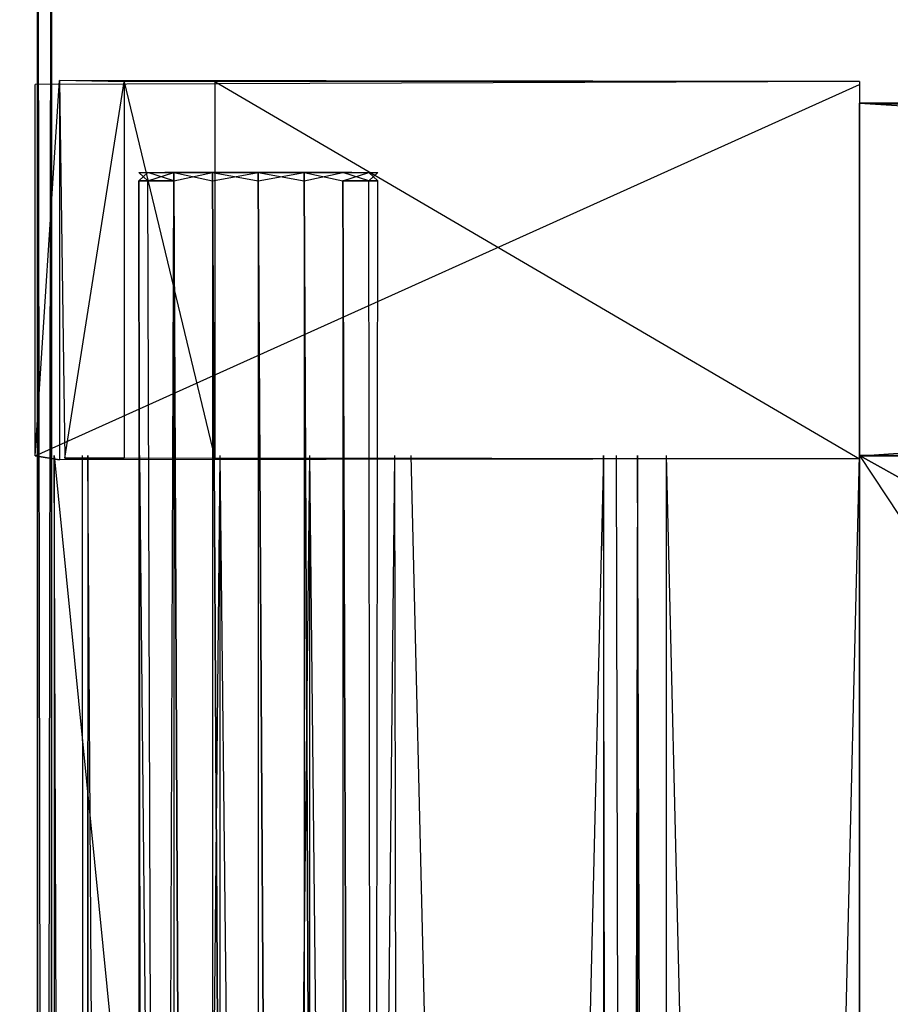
# Model space of a CAD drawing. Extents: x 0 to 0.8, y -0.501 to 0.
# Tile 41 of 114: x 0.031 to 0.07, y -0.141 to -0.096. Entities that reach past the tile are written whole.
import ezdxf

# ---------------------------------------------------------------- set-up
doc = ezdxf.new("R2010")
doc.units = 0
for name, color, linetype in [('L14_KORPUS1_0___REPLACEMTFOREMP', 7, 'CONTINUOUS'), ('L17_DRAWERBOXO_7___REPLACEMTFOR', 7, 'CONTINUOUS'), ('L18_DRAWERBOXO_6___REPLACEMTFOR', 7, 'CONTINUOUS'), ('L20_DRAWERBOXO_4___REPLACEMTFOR', 7, 'CONTINUOUS'), ('L22_DRAWERBOXO_2___REPLACEMTFOR', 7, 'CONTINUOUS'), ('L28_DRAWERBOXU_6___REPLACEMTFOR', 7, 'CONTINUOUS'), ('L30_DRAWERBOXU_4___REPLACEMTFOR', 7, 'CONTINUOUS'), ('L31_DRAWERBOXU_3___REPLACEMTFOR', 7, 'CONTINUOUS'), ('L32_DRAWERBOXU_2___REPLACEMTFOR', 7, 'CONTINUOUS'), ('L33_DRAWERBOXU_1___REPLACEMTFOR', 7, 'CONTINUOUS'), ('L3_ABDECKPL_0___REPLACEMTFOREMP', 7, 'CONTINUOUS'), ('L5_KORPUS2_5___REPLACEMTFOREMPT', 7, 'CONTINUOUS')]:
    doc.layers.add(name, color=color, linetype=linetype)

msp = doc.modelspace()

# ---------------------------------------------------------------- linework, layer by layer
at = {"layer": 'L14_KORPUS1_0___REPLACEMTFOREMP', "color": 8, "invisible_edges": 15}
for points in [[(0.002909, -0.499888), (0.002912, -0.003077), (0.1, -0.499888), (0.002909, -0.499888)], [(0.002912, -0.003078, 0.00769), (0.002909, -0.499887, 0.00769), (0.1, -0.499887, 0.00769), (0.002912, -0.003078, 0.00769)], [(0.1, -0.499888), (0.002912, -0.003077), (0.1, -0.003077), (0.1, -0.499888)], [(0.002912, -0.003078, 0.00769), (0.1, -0.499887, 0.00769), (0.1, -0.003078, 0.00769), (0.002912, -0.003078, 0.00769)]]:
    msp.add_3dface(points, dxfattribs=at)
at = {"layer": 'L17_DRAWERBOXO_7___REPLACEMTFOR', "color": 250}
for points, invisible_edges in [([(0.068985, -0.483757, 0.378577), (0.0325, -0.116222, 0.378577), (0.0325, -0.483757, 0.378577), (0.068985, -0.483757, 0.378577)], 13), ([(0.0325, -0.116222, 0.378577), (0.068985, -0.483757, 0.378577), (0.068985, -0.116222, 0.378577), (0.0325, -0.116222, 0.378577)], 14), ([(0.0325, -0.116222, 0.378577), (0.033786, -0.483757, 0.454148), (0.0325, -0.483757, 0.378577), (0.0325, -0.116222, 0.378577)], 13), ([(0.033786, -0.483757, 0.454148), (0.0325, -0.116222, 0.378577), (0.033786, -0.116222, 0.454148), (0.033786, -0.483757, 0.454148)], 14), ([(0.033786, -0.483757, 0.454148), (0.034033, -0.116222, 0.457523), (0.034033, -0.483757, 0.457523), (0.033786, -0.483757, 0.454148)], 13), ([(0.034033, -0.116222, 0.457523), (0.033786, -0.483757, 0.454148), (0.033786, -0.116222, 0.454148), (0.034033, -0.116222, 0.457523)], 14), ([(0.034033, -0.116222, 0.457523), (0.03638, -0.483757, 0.460799), (0.034033, -0.483757, 0.457523), (0.034033, -0.116222, 0.457523)], 13), ([(0.03638, -0.483757, 0.460799), (0.034033, -0.116222, 0.457523), (0.03638, -0.116222, 0.460799), (0.03638, -0.483757, 0.460799)], 14), ([(0.040027, -0.116222, 0.462515), (0.03638, -0.483757, 0.460799), (0.03638, -0.116222, 0.460799), (0.040027, -0.116222, 0.462515)], 13), ([(0.03638, -0.483757, 0.460799), (0.040027, -0.116222, 0.462515), (0.040027, -0.483757, 0.462515), (0.03638, -0.483757, 0.460799)], 14), ([(0.044089, -0.116222, 0.462565), (0.040027, -0.483757, 0.462515), (0.040027, -0.116222, 0.462515), (0.044089, -0.116222, 0.462565)], 13), ([(0.040027, -0.483757, 0.462515), (0.044089, -0.116222, 0.462565), (0.044089, -0.483757, 0.462565), (0.040027, -0.483757, 0.462515)], 14), ([(0.047928, -0.116222, 0.461233), (0.044089, -0.483757, 0.462565), (0.044089, -0.116222, 0.462565), (0.047928, -0.116222, 0.461233)], 13), ([(0.044089, -0.483757, 0.462565), (0.047928, -0.116222, 0.461233), (0.047928, -0.483757, 0.461233), (0.044089, -0.483757, 0.462565)], 14), ([(0.047928, -0.116222, 0.461233), (0.04868, -0.483757, 0.460166), (0.047928, -0.483757, 0.461233), (0.047928, -0.116222, 0.461233)], 13), ([(0.04868, -0.483757, 0.460166), (0.047928, -0.116222, 0.461233), (0.04868, -0.116222, 0.460166), (0.04868, -0.483757, 0.460166)], 14), ([(0.04868, -0.116222, 0.460166), (0.057389, -0.483757, 0.407219), (0.04868, -0.483757, 0.460166), (0.04868, -0.116222, 0.460166)], 13), ([(0.057389, -0.483757, 0.407219), (0.04868, -0.116222, 0.460166), (0.057389, -0.116222, 0.407219), (0.057389, -0.483757, 0.407219)], 14), ([(0.057389, -0.116222, 0.407219), (0.05797, -0.483757, 0.405181), (0.057389, -0.483757, 0.407219), (0.057389, -0.116222, 0.407219)], 13), ([(0.05797, -0.483757, 0.405181), (0.057389, -0.116222, 0.407219), (0.05797, -0.116222, 0.405181), (0.05797, -0.483757, 0.405181)], 14), ([(0.05797, -0.483757, 0.405181), (0.058933, -0.116222, 0.403293), (0.058933, -0.483757, 0.403293), (0.05797, -0.483757, 0.405181)], 13), ([(0.058933, -0.116222, 0.403293), (0.05797, -0.483757, 0.405181), (0.05797, -0.116222, 0.405181), (0.058933, -0.116222, 0.403293)], 14), ([(0.058933, -0.116222, 0.403293), (0.060242, -0.483757, 0.401626), (0.058933, -0.483757, 0.403293), (0.058933, -0.116222, 0.403293)], 13), ([(0.060242, -0.483757, 0.401626), (0.058933, -0.116222, 0.403293), (0.060242, -0.116222, 0.401626), (0.060242, -0.483757, 0.401626)], 14), ([(0.068985, -0.116222, 0.395318), (0.060242, -0.483757, 0.401626), (0.060242, -0.116222, 0.401626), (0.068985, -0.116222, 0.395318)], 13), ([(0.060242, -0.483757, 0.401626), (0.068985, -0.116222, 0.395318), (0.068985, -0.483757, 0.395318), (0.060242, -0.483757, 0.401626)], 14), ([(0.068985, -0.116222, 0.395318), (0.068985, -0.483757, 0.378577), (0.068985, -0.483757, 0.395318), (0.068985, -0.116222, 0.395318)], 13), ([(0.068985, -0.483757, 0.378577), (0.068985, -0.116222, 0.395318), (0.068985, -0.116222, 0.378577), (0.068985, -0.483757, 0.378577)], 14)]:
    msp.add_3dface(points, dxfattribs=dict(at, invisible_edges=invisible_edges))
at = {"layer": 'L18_DRAWERBOXO_6___REPLACEMTFOR', "color": 250}
for points, invisible_edges in [([(0.311742, -0.11623, 0.462567), (0.068985, -0.100258, 0.462567), (0.068985, -0.11623, 0.462567), (0.311742, -0.11623, 0.462567)], 13), ([(0.068985, -0.100258, 0.462567), (0.311742, -0.11623, 0.462567), (0.311742, -0.100258, 0.462567), (0.068985, -0.100258, 0.462567)], 14), ([(0.068985, -0.100258, 0.378577), (0.311742, -0.100258, 0.462567), (0.311742, -0.100258, 0.378577), (0.068985, -0.100258, 0.378577)], 13), ([(0.311742, -0.100258, 0.462567), (0.068985, -0.100258, 0.378577), (0.068985, -0.100258, 0.462567), (0.311742, -0.100258, 0.462567)], 14), ([(0.311742, -0.100258, 0.378577), (0.068985, -0.11623, 0.378577), (0.068985, -0.100258, 0.378577), (0.311742, -0.100258, 0.378577)], 13), ([(0.068985, -0.11623, 0.378577), (0.311742, -0.100258, 0.378577), (0.311742, -0.11623, 0.378577), (0.068985, -0.11623, 0.378577)], 14), ([(0.068985, -0.100258, 0.462567), (0.068985, -0.11623, 0.378577), (0.068985, -0.11623, 0.462567), (0.068985, -0.100258, 0.462567)], 13), ([(0.068985, -0.11623, 0.378577), (0.068985, -0.100258, 0.462567), (0.068985, -0.100258, 0.378577), (0.068985, -0.11623, 0.378577)], 14), ([(0.311742, -0.11623, 0.462567), (0.068985, -0.11623, 0.378577), (0.311742, -0.11623, 0.378577), (0.311742, -0.11623, 0.462567)], 13), ([(0.068985, -0.11623, 0.378577), (0.311742, -0.11623, 0.462567), (0.068985, -0.11623, 0.462567), (0.068985, -0.11623, 0.378577)], 14)]:
    msp.add_3dface(points, dxfattribs=dict(at, invisible_edges=invisible_edges))
at = {"layer": 'L20_DRAWERBOXO_4___REPLACEMTFOR', "color": 250}
for points, invisible_edges in [([(0.068985, -0.099273, 0.463643), (0.031642, -0.099411, 0.378583), (0.032737, -0.099229, 0.454195), (0.068985, -0.099273, 0.463643)], 14), ([(0.032737, -0.099229, 0.454195), (0.031642, -0.11623, 0.378583), (0.032737, -0.116413, 0.454195), (0.032737, -0.099229, 0.454195)], 13), ([(0.031642, -0.11623, 0.378583), (0.032737, -0.099229, 0.454195), (0.031642, -0.099411, 0.378583), (0.031642, -0.11623, 0.378583)], 14), ([(0.068985, -0.099273, 0.463643), (0.068985, -0.09941, 0.378577), (0.031642, -0.099411, 0.378583), (0.068985, -0.099273, 0.463643)], 14), ([(0.068985, -0.09941, 0.378577), (0.031642, -0.11623, 0.378583), (0.031642, -0.099411, 0.378583), (0.068985, -0.09941, 0.378577)], 13), ([(0.031642, -0.11623, 0.378583), (0.068985, -0.09941, 0.378577), (0.068985, -0.116231, 0.378577), (0.031642, -0.11623, 0.378583)], 14), ([(0.068985, -0.099273, 0.463643), (0.032737, -0.099229, 0.454195), (0.035668, -0.099297, 0.461654), (0.068985, -0.099273, 0.463643)], 14), ([(0.035668, -0.099297, 0.461654), (0.032737, -0.099229, 0.454195), (0.032982, -0.099302, 0.457903), (0.035668, -0.099297, 0.461654)], 14), ([(0.032982, -0.116339, 0.457903), (0.032737, -0.099229, 0.454195), (0.032737, -0.116413, 0.454195), (0.032982, -0.116339, 0.457903)], 13), ([(0.032737, -0.099229, 0.454195), (0.032982, -0.116339, 0.457903), (0.032982, -0.099302, 0.457903), (0.032737, -0.099229, 0.454195)], 14), ([(0.035668, -0.099297, 0.461654), (0.032982, -0.116339, 0.457903), (0.035668, -0.116345, 0.461654), (0.035668, -0.099297, 0.461654)], 13), ([(0.032982, -0.116339, 0.457903), (0.035668, -0.099297, 0.461654), (0.032982, -0.099302, 0.457903), (0.032982, -0.116339, 0.457903)], 14), ([(0.068985, -0.099273, 0.463643), (0.035668, -0.099297, 0.461654), (0.039779, -0.099285, 0.46359), (0.068985, -0.099273, 0.463643)], 14), ([(0.035668, -0.099297, 0.461654), (0.039779, -0.116356, 0.46359), (0.039779, -0.099285, 0.46359), (0.035668, -0.099297, 0.461654)], 14), ([(0.039779, -0.116356, 0.46359), (0.035668, -0.099297, 0.461654), (0.035668, -0.116345, 0.461654), (0.039779, -0.116356, 0.46359)], 13), ([(0.039779, -0.099285, 0.46359), (0.068985, -0.116368, 0.463643), (0.068985, -0.099273, 0.463643), (0.039779, -0.099285, 0.46359)], 14), ([(0.068985, -0.116368, 0.463643), (0.039779, -0.099285, 0.46359), (0.039779, -0.116356, 0.46359), (0.068985, -0.116368, 0.463643)], 13), ([(0.068985, -0.116231, 0.378577), (0.068985, -0.099273, 0.463643), (0.068985, -0.116368, 0.463643), (0.068985, -0.116231, 0.378577)], 13), ([(0.068985, -0.099273, 0.463643), (0.068985, -0.116231, 0.378577), (0.068985, -0.09941, 0.378577), (0.068985, -0.099273, 0.463643)], 14), ([(0.032737, -0.116413, 0.454195), (0.031642, -0.11623, 0.378583), (0.068985, -0.116231, 0.378577), (0.032737, -0.116413, 0.454195)], 14), ([(0.068985, -0.116368, 0.463643), (0.032737, -0.116413, 0.454195), (0.068985, -0.116231, 0.378577), (0.068985, -0.116368, 0.463643)], 14), ([(0.035668, -0.116345, 0.461654), (0.032982, -0.116339, 0.457903), (0.032737, -0.116413, 0.454195), (0.035668, -0.116345, 0.461654)], 14), ([(0.068985, -0.116368, 0.463643), (0.035668, -0.116345, 0.461654), (0.032737, -0.116413, 0.454195), (0.068985, -0.116368, 0.463643)], 14), ([(0.068985, -0.116368, 0.463643), (0.039779, -0.116356, 0.46359), (0.035668, -0.116345, 0.461654), (0.068985, -0.116368, 0.463643)], 14)]:
    msp.add_3dface(points, dxfattribs=dict(at, invisible_edges=invisible_edges))
at = {"layer": 'L22_DRAWERBOXO_2___REPLACEMTFOR', "color": 250}
for points, invisible_edges in [([(0.311531, -0.116221, 0.378577), (0.068985, -0.483757, 0.378577), (0.068985, -0.116221, 0.378577), (0.311531, -0.116221, 0.378577)], 13), ([(0.068985, -0.483757, 0.378577), (0.311531, -0.116221, 0.378577), (0.311531, -0.483757, 0.378577), (0.068985, -0.483757, 0.378577)], 14), ([(0.311531, -0.483757, 0.394575), (0.068985, -0.116221, 0.394575), (0.068985, -0.483757, 0.394575), (0.311531, -0.483757, 0.394575)], 13), ([(0.068985, -0.116221, 0.394575), (0.311531, -0.483757, 0.394575), (0.311531, -0.116221, 0.394575), (0.068985, -0.116221, 0.394575)], 14), ([(0.068985, -0.116221, 0.394575), (0.068985, -0.483757, 0.378577), (0.068985, -0.483757, 0.394575), (0.068985, -0.116221, 0.394575)], 13), ([(0.068985, -0.483757, 0.378577), (0.068985, -0.116221, 0.394575), (0.068985, -0.116221, 0.378577), (0.068985, -0.483757, 0.378577)], 14), ([(0.068985, -0.116221, 0.378577), (0.311531, -0.116221, 0.394575), (0.311531, -0.116221, 0.378577), (0.068985, -0.116221, 0.378577)], 13), ([(0.311531, -0.116221, 0.394575), (0.068985, -0.116221, 0.378577), (0.068985, -0.116221, 0.394575), (0.311531, -0.116221, 0.394575)], 14)]:
    msp.add_3dface(points, dxfattribs=dict(at, invisible_edges=invisible_edges))
at = {"layer": 'L28_DRAWERBOXU_6___REPLACEMTFOR', "color": 250}
for points, invisible_edges in [([(0.068985, -0.48376, 0.100056), (0.0325, -0.116222, 0.100056), (0.0325, -0.48376, 0.100056), (0.068985, -0.48376, 0.100056)], 13), ([(0.0325, -0.116222, 0.100056), (0.068985, -0.48376, 0.100056), (0.068985, -0.116222, 0.100056), (0.0325, -0.116222, 0.100056)], 14), ([(0.0325, -0.116222, 0.100056), (0.033786, -0.48376, 0.175627), (0.0325, -0.48376, 0.100056), (0.0325, -0.116222, 0.100056)], 13), ([(0.033786, -0.48376, 0.175627), (0.0325, -0.116222, 0.100056), (0.033786, -0.116222, 0.175627), (0.033786, -0.48376, 0.175627)], 14), ([(0.033786, -0.116222, 0.175627), (0.034033, -0.48376, 0.179002), (0.033786, -0.48376, 0.175627), (0.033786, -0.116222, 0.175627)], 13), ([(0.034033, -0.48376, 0.179002), (0.033786, -0.116222, 0.175627), (0.034033, -0.116222, 0.179002), (0.034033, -0.48376, 0.179002)], 14), ([(0.034033, -0.116222, 0.179002), (0.03638, -0.48376, 0.182278), (0.034033, -0.48376, 0.179002), (0.034033, -0.116222, 0.179002)], 13), ([(0.03638, -0.48376, 0.182278), (0.034033, -0.116222, 0.179002), (0.03638, -0.116222, 0.182278), (0.03638, -0.48376, 0.182278)], 14), ([(0.03638, -0.116222, 0.182278), (0.040027, -0.48376, 0.183994), (0.03638, -0.48376, 0.182278), (0.03638, -0.116222, 0.182278)], 13), ([(0.040027, -0.48376, 0.183994), (0.03638, -0.116222, 0.182278), (0.040027, -0.116222, 0.183994), (0.040027, -0.48376, 0.183994)], 14), ([(0.040027, -0.116222, 0.183994), (0.044089, -0.48376, 0.184044), (0.040027, -0.48376, 0.183994), (0.040027, -0.116222, 0.183994)], 13), ([(0.044089, -0.48376, 0.184044), (0.040027, -0.116222, 0.183994), (0.044089, -0.116222, 0.184044), (0.044089, -0.48376, 0.184044)], 14), ([(0.044089, -0.116222, 0.184044), (0.047928, -0.48376, 0.182713), (0.044089, -0.48376, 0.184044), (0.044089, -0.116222, 0.184044)], 13), ([(0.047928, -0.48376, 0.182713), (0.044089, -0.116222, 0.184044), (0.047928, -0.116222, 0.182713), (0.047928, -0.48376, 0.182713)], 14), ([(0.047928, -0.116222, 0.182713), (0.04868, -0.48376, 0.181645), (0.047928, -0.48376, 0.182713), (0.047928, -0.116222, 0.182713)], 13), ([(0.04868, -0.48376, 0.181645), (0.047928, -0.116222, 0.182713), (0.04868, -0.116222, 0.181645), (0.04868, -0.48376, 0.181645)], 14), ([(0.04868, -0.48376, 0.181645), (0.057389, -0.116222, 0.128699), (0.057389, -0.48376, 0.128699), (0.04868, -0.48376, 0.181645)], 13), ([(0.057389, -0.116222, 0.128699), (0.04868, -0.48376, 0.181645), (0.04868, -0.116222, 0.181645), (0.057389, -0.116222, 0.128699)], 14), ([(0.057389, -0.116222, 0.128699), (0.05797, -0.48376, 0.12666), (0.057389, -0.48376, 0.128699), (0.057389, -0.116222, 0.128699)], 13), ([(0.05797, -0.48376, 0.12666), (0.057389, -0.116222, 0.128699), (0.05797, -0.116222, 0.12666), (0.05797, -0.48376, 0.12666)], 14), ([(0.05797, -0.116222, 0.12666), (0.058933, -0.48376, 0.124772), (0.05797, -0.48376, 0.12666), (0.05797, -0.116222, 0.12666)], 13), ([(0.058933, -0.48376, 0.124772), (0.05797, -0.116222, 0.12666), (0.058933, -0.116222, 0.124772), (0.058933, -0.48376, 0.124772)], 14), ([(0.058933, -0.116222, 0.124772), (0.060242, -0.48376, 0.123106), (0.058933, -0.48376, 0.124772), (0.058933, -0.116222, 0.124772)], 13), ([(0.060242, -0.48376, 0.123106), (0.058933, -0.116222, 0.124772), (0.060242, -0.116222, 0.123106), (0.060242, -0.48376, 0.123106)], 14), ([(0.060242, -0.116222, 0.123106), (0.068985, -0.48376, 0.116797), (0.060242, -0.48376, 0.123106), (0.060242, -0.116222, 0.123106)], 13), ([(0.068985, -0.48376, 0.116797), (0.060242, -0.116222, 0.123106), (0.068985, -0.116222, 0.116797), (0.068985, -0.48376, 0.116797)], 14), ([(0.068985, -0.116222, 0.116797), (0.068985, -0.48376, 0.100056), (0.068985, -0.48376, 0.116797), (0.068985, -0.116222, 0.116797)], 13), ([(0.068985, -0.48376, 0.100056), (0.068985, -0.116222, 0.116797), (0.068985, -0.116222, 0.100056), (0.068985, -0.48376, 0.100056)], 14)]:
    msp.add_3dface(points, dxfattribs=dict(at, invisible_edges=invisible_edges))
at = {"layer": 'L30_DRAWERBOXU_4___REPLACEMTFOR', "color": 250}
for points, invisible_edges in [([(0.036331, -0.103402, 0.23464), (0.036744, -0.103775, 0.236714), (0.036331, -0.103775, 0.23464), (0.036331, -0.103402, 0.23464)], 13), ([(0.036744, -0.103775, 0.236714), (0.036331, -0.103402, 0.23464), (0.036744, -0.103402, 0.236714), (0.036744, -0.103775, 0.236714)], 14), ([(0.036744, -0.103402, 0.232567), (0.036331, -0.103775, 0.23464), (0.036744, -0.103775, 0.232567), (0.036744, -0.103402, 0.232567)], 13), ([(0.036331, -0.103775, 0.23464), (0.036744, -0.103402, 0.232567), (0.036331, -0.103402, 0.23464), (0.036331, -0.103775, 0.23464)], 14), ([(0.037836, -0.103402, 0.233019), (0.036331, -0.103402, 0.23464), (0.036744, -0.103402, 0.232567), (0.037836, -0.103402, 0.233019)], 13), ([(0.036331, -0.103402, 0.23464), (0.037836, -0.103402, 0.233019), (0.037514, -0.103402, 0.23464), (0.036331, -0.103402, 0.23464)], 14), ([(0.037836, -0.103402, 0.236262), (0.036331, -0.103402, 0.23464), (0.037514, -0.103402, 0.23464), (0.037836, -0.103402, 0.236262)], 13), ([(0.036331, -0.103402, 0.23464), (0.037836, -0.103402, 0.236262), (0.036744, -0.103402, 0.236714), (0.036331, -0.103402, 0.23464)], 14), ([(0.036744, -0.103402, 0.236714), (0.037919, -0.103775, 0.238472), (0.036744, -0.103775, 0.236714), (0.036744, -0.103402, 0.236714)], 13), ([(0.037919, -0.103775, 0.238472), (0.036744, -0.103402, 0.236714), (0.037919, -0.103402, 0.238472), (0.037919, -0.103775, 0.238472)], 14), ([(0.037919, -0.103402, 0.230809), (0.036744, -0.103775, 0.232567), (0.037919, -0.103775, 0.230809), (0.037919, -0.103402, 0.230809)], 13), ([(0.036744, -0.103775, 0.232567), (0.037919, -0.103402, 0.230809), (0.036744, -0.103402, 0.232567), (0.036744, -0.103775, 0.232567)], 14), ([(0.038755, -0.103402, 0.231645), (0.036744, -0.103402, 0.232567), (0.037919, -0.103402, 0.230809), (0.038755, -0.103402, 0.231645)], 13), ([(0.036744, -0.103402, 0.232567), (0.038755, -0.103402, 0.231645), (0.037836, -0.103402, 0.233019), (0.036744, -0.103402, 0.232567)], 14), ([(0.038755, -0.103402, 0.237636), (0.036744, -0.103402, 0.236714), (0.037836, -0.103402, 0.236262), (0.038755, -0.103402, 0.237636)], 13), ([(0.036744, -0.103402, 0.236714), (0.038755, -0.103402, 0.237636), (0.037919, -0.103402, 0.238472), (0.036744, -0.103402, 0.236714)], 14), ([(0.037836, -0.103402, 0.233019), (0.045987, -0.103402, 0.23464), (0.037514, -0.103402, 0.23464), (0.037836, -0.103402, 0.233019)], 13), ([(0.037514, -0.103402, 0.23464), (0.045987, -0.103402, 0.23464), (0.045665, -0.103402, 0.236262), (0.037514, -0.103402, 0.23464)], 10), ([(0.037514, -0.103402, 0.23464), (0.045665, -0.103402, 0.236262), (0.037836, -0.103402, 0.236262), (0.037514, -0.103402, 0.23464)], 13), ([(0.038755, -0.103402, 0.231645), (0.045665, -0.103402, 0.233019), (0.037836, -0.103402, 0.233019), (0.038755, -0.103402, 0.231645)], 13), ([(0.037836, -0.103402, 0.233019), (0.045665, -0.103402, 0.233019), (0.045987, -0.103402, 0.23464), (0.037836, -0.103402, 0.233019)], 10), ([(0.037836, -0.103402, 0.236262), (0.045665, -0.103402, 0.236262), (0.044746, -0.103402, 0.237636), (0.037836, -0.103402, 0.236262)], 14), ([(0.037836, -0.103402, 0.236262), (0.044746, -0.103402, 0.237636), (0.038755, -0.103402, 0.237636), (0.037836, -0.103402, 0.236262)], 15), ([(0.039677, -0.103402, 0.239647), (0.037919, -0.103775, 0.238472), (0.037919, -0.103402, 0.238472), (0.039677, -0.103402, 0.239647)], 13), ([(0.037919, -0.103775, 0.238472), (0.039677, -0.103402, 0.239647), (0.039677, -0.103775, 0.239647), (0.037919, -0.103775, 0.238472)], 14), ([(0.039677, -0.103775, 0.229634), (0.037919, -0.103402, 0.230809), (0.037919, -0.103775, 0.230809), (0.039677, -0.103775, 0.229634)], 13), ([(0.037919, -0.103402, 0.230809), (0.039677, -0.103775, 0.229634), (0.039677, -0.103402, 0.229634), (0.037919, -0.103402, 0.230809)], 14), ([(0.040129, -0.103402, 0.230726), (0.037919, -0.103402, 0.230809), (0.039677, -0.103402, 0.229634), (0.040129, -0.103402, 0.230726)], 13), ([(0.037919, -0.103402, 0.230809), (0.040129, -0.103402, 0.230726), (0.038755, -0.103402, 0.231645), (0.037919, -0.103402, 0.230809)], 14), ([(0.040129, -0.103402, 0.238554), (0.037919, -0.103402, 0.238472), (0.038755, -0.103402, 0.237636), (0.040129, -0.103402, 0.238554)], 13), ([(0.037919, -0.103402, 0.238472), (0.040129, -0.103402, 0.238554), (0.039677, -0.103402, 0.239647), (0.037919, -0.103402, 0.238472)], 14), ([(0.040129, -0.103402, 0.230726), (0.044746, -0.103402, 0.231645), (0.038755, -0.103402, 0.231645), (0.040129, -0.103402, 0.230726)], 13), ([(0.038755, -0.103402, 0.231645), (0.044746, -0.103402, 0.231645), (0.045665, -0.103402, 0.233019), (0.038755, -0.103402, 0.231645)], 10), ([(0.038755, -0.103402, 0.237636), (0.044746, -0.103402, 0.237636), (0.043372, -0.103402, 0.238554), (0.038755, -0.103402, 0.237636)], 15), ([(0.038755, -0.103402, 0.237636), (0.043372, -0.103402, 0.238554), (0.040129, -0.103402, 0.238554), (0.038755, -0.103402, 0.237636)], 15), ([(0.04175, -0.103402, 0.240059), (0.039677, -0.103775, 0.239647), (0.039677, -0.103402, 0.239647), (0.04175, -0.103402, 0.240059)], 13), ([(0.039677, -0.103775, 0.239647), (0.04175, -0.103402, 0.240059), (0.04175, -0.103775, 0.240059), (0.039677, -0.103775, 0.239647)], 14), ([(0.04175, -0.103775, 0.229222), (0.039677, -0.103402, 0.229634), (0.039677, -0.103775, 0.229634), (0.04175, -0.103775, 0.229222)], 13), ([(0.039677, -0.103402, 0.229634), (0.04175, -0.103775, 0.229222), (0.04175, -0.103402, 0.229222), (0.039677, -0.103402, 0.229634)], 14), ([(0.04175, -0.103402, 0.230404), (0.039677, -0.103402, 0.229634), (0.04175, -0.103402, 0.229222), (0.04175, -0.103402, 0.230404)], 13), ([(0.039677, -0.103402, 0.229634), (0.04175, -0.103402, 0.230404), (0.040129, -0.103402, 0.230726), (0.039677, -0.103402, 0.229634)], 14), ([(0.04175, -0.103402, 0.238877), (0.039677, -0.103402, 0.239647), (0.040129, -0.103402, 0.238554), (0.04175, -0.103402, 0.238877)], 13), ([(0.039677, -0.103402, 0.239647), (0.04175, -0.103402, 0.238877), (0.04175, -0.103402, 0.240059), (0.039677, -0.103402, 0.239647)], 14), ([(0.043372, -0.103402, 0.230726), (0.040129, -0.103402, 0.230726), (0.04175, -0.103402, 0.230404), (0.043372, -0.103402, 0.230726)], 13), ([(0.040129, -0.103402, 0.230726), (0.043372, -0.103402, 0.230726), (0.044746, -0.103402, 0.231645), (0.040129, -0.103402, 0.230726)], 10), ([(0.040129, -0.103402, 0.238554), (0.043372, -0.103402, 0.238554), (0.04175, -0.103402, 0.238877), (0.040129, -0.103402, 0.238554)], 15), ([(0.043824, -0.103775, 0.229634), (0.04175, -0.103402, 0.229222), (0.04175, -0.103775, 0.229222), (0.043824, -0.103775, 0.229634)], 13), ([(0.04175, -0.103402, 0.229222), (0.043824, -0.103775, 0.229634), (0.043824, -0.103402, 0.229634), (0.04175, -0.103402, 0.229222)], 14), ([(0.043824, -0.103402, 0.239647), (0.04175, -0.103775, 0.240059), (0.04175, -0.103402, 0.240059), (0.043824, -0.103402, 0.239647)], 13), ([(0.04175, -0.103775, 0.240059), (0.043824, -0.103402, 0.239647), (0.043824, -0.103775, 0.239647), (0.04175, -0.103775, 0.240059)], 14), ([(0.043824, -0.103402, 0.239647), (0.04175, -0.103402, 0.238877), (0.043372, -0.103402, 0.238554), (0.043824, -0.103402, 0.239647)], 13), ([(0.04175, -0.103402, 0.238877), (0.043824, -0.103402, 0.239647), (0.04175, -0.103402, 0.240059), (0.04175, -0.103402, 0.238877)], 14), ([(0.043824, -0.103402, 0.229634), (0.04175, -0.103402, 0.230404), (0.04175, -0.103402, 0.229222), (0.043824, -0.103402, 0.229634)], 13), ([(0.04175, -0.103402, 0.230404), (0.043824, -0.103402, 0.229634), (0.043372, -0.103402, 0.230726), (0.04175, -0.103402, 0.230404)], 14), ([(0.045583, -0.103402, 0.238472), (0.043372, -0.103402, 0.238554), (0.044746, -0.103402, 0.237636), (0.045583, -0.103402, 0.238472)], 13), ([(0.043372, -0.103402, 0.238554), (0.045583, -0.103402, 0.238472), (0.043824, -0.103402, 0.239647), (0.043372, -0.103402, 0.238554)], 14), ([(0.045583, -0.103402, 0.230809), (0.043372, -0.103402, 0.230726), (0.043824, -0.103402, 0.229634), (0.045583, -0.103402, 0.230809)], 13), ([(0.043372, -0.103402, 0.230726), (0.045583, -0.103402, 0.230809), (0.044746, -0.103402, 0.231645), (0.043372, -0.103402, 0.230726)], 14), ([(0.045583, -0.103775, 0.230809), (0.043824, -0.103402, 0.229634), (0.043824, -0.103775, 0.229634), (0.045583, -0.103775, 0.230809)], 13), ([(0.043824, -0.103402, 0.229634), (0.045583, -0.103775, 0.230809), (0.045583, -0.103402, 0.230809), (0.043824, -0.103402, 0.229634)], 14), ([(0.045583, -0.103402, 0.238472), (0.043824, -0.103775, 0.239647), (0.043824, -0.103402, 0.239647), (0.045583, -0.103402, 0.238472)], 13), ([(0.043824, -0.103775, 0.239647), (0.045583, -0.103402, 0.238472), (0.045583, -0.103775, 0.238472), (0.043824, -0.103775, 0.239647)], 14), ([(0.046757, -0.103402, 0.236714), (0.044746, -0.103402, 0.237636), (0.045665, -0.103402, 0.236262), (0.046757, -0.103402, 0.236714)], 13), ([(0.044746, -0.103402, 0.237636), (0.046757, -0.103402, 0.236714), (0.045583, -0.103402, 0.238472), (0.044746, -0.103402, 0.237636)], 14), ([(0.046757, -0.103402, 0.232567), (0.044746, -0.103402, 0.231645), (0.045583, -0.103402, 0.230809), (0.046757, -0.103402, 0.232567)], 13), ([(0.044746, -0.103402, 0.231645), (0.046757, -0.103402, 0.232567), (0.045665, -0.103402, 0.233019), (0.044746, -0.103402, 0.231645)], 14), ([(0.046757, -0.103402, 0.232567), (0.045583, -0.103775, 0.230809), (0.046757, -0.103775, 0.232567), (0.046757, -0.103402, 0.232567)], 13), ([(0.045583, -0.103775, 0.230809), (0.046757, -0.103402, 0.232567), (0.045583, -0.103402, 0.230809), (0.045583, -0.103775, 0.230809)], 14), ([(0.045583, -0.103402, 0.238472), (0.046757, -0.103775, 0.236714), (0.045583, -0.103775, 0.238472), (0.045583, -0.103402, 0.238472)], 13), ([(0.046757, -0.103775, 0.236714), (0.045583, -0.103402, 0.238472), (0.046757, -0.103402, 0.236714), (0.046757, -0.103775, 0.236714)], 14), ([(0.045987, -0.103402, 0.23464), (0.046757, -0.103402, 0.236714), (0.045665, -0.103402, 0.236262), (0.045987, -0.103402, 0.23464)], 14), ([(0.04717, -0.103402, 0.23464), (0.045665, -0.103402, 0.233019), (0.046757, -0.103402, 0.232567), (0.04717, -0.103402, 0.23464)], 13), ([(0.045665, -0.103402, 0.233019), (0.04717, -0.103402, 0.23464), (0.045987, -0.103402, 0.23464), (0.045665, -0.103402, 0.233019)], 14), ([(0.046757, -0.103402, 0.236714), (0.045987, -0.103402, 0.23464), (0.04717, -0.103402, 0.23464), (0.046757, -0.103402, 0.236714)], 13), ([(0.04717, -0.103402, 0.23464), (0.046757, -0.103775, 0.232567), (0.04717, -0.103775, 0.23464), (0.04717, -0.103402, 0.23464)], 13), ([(0.046757, -0.103775, 0.232567), (0.04717, -0.103402, 0.23464), (0.046757, -0.103402, 0.232567), (0.046757, -0.103775, 0.232567)], 14), ([(0.046757, -0.103402, 0.236714), (0.04717, -0.103775, 0.23464), (0.046757, -0.103775, 0.236714), (0.046757, -0.103402, 0.236714)], 13), ([(0.04717, -0.103775, 0.23464), (0.046757, -0.103402, 0.236714), (0.04717, -0.103402, 0.23464), (0.04717, -0.103775, 0.23464)], 14), ([(0.036331, -0.103775, 0.23464), (0.036744, -0.457308, 0.236714), (0.036331, -0.457308, 0.23464), (0.036331, -0.103775, 0.23464)], 13), ([(0.036744, -0.457308, 0.236714), (0.036331, -0.103775, 0.23464), (0.036744, -0.103775, 0.236714), (0.036744, -0.457308, 0.236714)], 14), ([(0.036744, -0.457308, 0.232567), (0.036331, -0.103775, 0.23464), (0.036331, -0.457308, 0.23464), (0.036744, -0.457308, 0.232567)], 13), ([(0.036331, -0.103775, 0.23464), (0.036744, -0.457308, 0.232567), (0.036744, -0.103775, 0.232567), (0.036331, -0.103775, 0.23464)], 14), ([(0.036744, -0.103775, 0.236714), (0.037919, -0.457308, 0.238472), (0.036744, -0.457308, 0.236714), (0.036744, -0.103775, 0.236714)], 13), ([(0.037919, -0.457308, 0.238472), (0.036744, -0.103775, 0.236714), (0.037919, -0.103775, 0.238472), (0.037919, -0.457308, 0.238472)], 14), ([(0.037919, -0.103775, 0.230809), (0.036744, -0.457308, 0.232567), (0.037919, -0.457308, 0.230809), (0.037919, -0.103775, 0.230809)], 13), ([(0.036744, -0.457308, 0.232567), (0.037919, -0.103775, 0.230809), (0.036744, -0.103775, 0.232567), (0.036744, -0.457308, 0.232567)], 14), ([(0.037919, -0.103775, 0.238472), (0.039677, -0.457308, 0.239647), (0.037919, -0.457308, 0.238472), (0.037919, -0.103775, 0.238472)], 13), ([(0.039677, -0.457308, 0.239647), (0.037919, -0.103775, 0.238472), (0.039677, -0.103775, 0.239647), (0.039677, -0.457308, 0.239647)], 14), ([(0.039677, -0.457308, 0.229634), (0.037919, -0.103775, 0.230809), (0.037919, -0.457308, 0.230809), (0.039677, -0.457308, 0.229634)], 13), ([(0.037919, -0.103775, 0.230809), (0.039677, -0.457308, 0.229634), (0.039677, -0.103775, 0.229634), (0.037919, -0.103775, 0.230809)], 14), ([(0.039677, -0.103775, 0.239647), (0.04175, -0.457308, 0.240059), (0.039677, -0.457308, 0.239647), (0.039677, -0.103775, 0.239647)], 13), ([(0.04175, -0.457308, 0.240059), (0.039677, -0.103775, 0.239647), (0.04175, -0.103775, 0.240059), (0.04175, -0.457308, 0.240059)], 14), ([(0.04175, -0.457308, 0.229222), (0.039677, -0.103775, 0.229634), (0.039677, -0.457308, 0.229634), (0.04175, -0.457308, 0.229222)], 13), ([(0.039677, -0.103775, 0.229634), (0.04175, -0.457308, 0.229222), (0.04175, -0.103775, 0.229222), (0.039677, -0.103775, 0.229634)], 14), ([(0.043824, -0.457308, 0.229634), (0.04175, -0.103775, 0.229222), (0.04175, -0.457308, 0.229222), (0.043824, -0.457308, 0.229634)], 13), ([(0.04175, -0.103775, 0.229222), (0.043824, -0.457308, 0.229634), (0.043824, -0.103775, 0.229634), (0.04175, -0.103775, 0.229222)], 14), ([(0.04175, -0.103775, 0.240059), (0.043824, -0.457308, 0.239647), (0.04175, -0.457308, 0.240059), (0.04175, -0.103775, 0.240059)], 13), ([(0.043824, -0.457308, 0.239647), (0.04175, -0.103775, 0.240059), (0.043824, -0.103775, 0.239647), (0.043824, -0.457308, 0.239647)], 14), ([(0.045583, -0.457308, 0.230809), (0.043824, -0.103775, 0.229634), (0.043824, -0.457308, 0.229634), (0.045583, -0.457308, 0.230809)], 13), ([(0.043824, -0.103775, 0.229634), (0.045583, -0.457308, 0.230809), (0.045583, -0.103775, 0.230809), (0.043824, -0.103775, 0.229634)], 14), ([(0.043824, -0.103775, 0.239647), (0.045583, -0.457308, 0.238472), (0.043824, -0.457308, 0.239647), (0.043824, -0.103775, 0.239647)], 13), ([(0.045583, -0.457308, 0.238472), (0.043824, -0.103775, 0.239647), (0.045583, -0.103775, 0.238472), (0.045583, -0.457308, 0.238472)], 14), ([(0.046757, -0.457308, 0.232567), (0.045583, -0.103775, 0.230809), (0.045583, -0.457308, 0.230809), (0.046757, -0.457308, 0.232567)], 13), ([(0.045583, -0.103775, 0.230809), (0.046757, -0.457308, 0.232567), (0.046757, -0.103775, 0.232567), (0.045583, -0.103775, 0.230809)], 14), ([(0.045583, -0.103775, 0.238472), (0.046757, -0.457308, 0.236714), (0.045583, -0.457308, 0.238472), (0.045583, -0.103775, 0.238472)], 13), ([(0.046757, -0.457308, 0.236714), (0.045583, -0.103775, 0.238472), (0.046757, -0.103775, 0.236714), (0.046757, -0.457308, 0.236714)], 14), ([(0.04717, -0.103775, 0.23464), (0.046757, -0.457308, 0.232567), (0.04717, -0.457308, 0.23464), (0.04717, -0.103775, 0.23464)], 13), ([(0.046757, -0.457308, 0.232567), (0.04717, -0.103775, 0.23464), (0.046757, -0.103775, 0.232567), (0.046757, -0.457308, 0.232567)], 14), ([(0.046757, -0.103775, 0.236714), (0.04717, -0.457308, 0.23464), (0.046757, -0.457308, 0.236714), (0.046757, -0.103775, 0.236714)], 13), ([(0.04717, -0.457308, 0.23464), (0.046757, -0.103775, 0.236714), (0.04717, -0.103775, 0.23464), (0.04717, -0.457308, 0.23464)], 14)]:
    msp.add_3dface(points, dxfattribs=dict(at, invisible_edges=invisible_edges))
at = {"layer": 'L31_DRAWERBOXU_3___REPLACEMTFOR', "color": 250}
for points, invisible_edges in [([(0.068985, -0.116221, 0.116054), (0.7263, -0.116222, 0.100056), (0.068985, -0.116222, 0.100056), (0.068985, -0.116221, 0.116054)], 13), ([(0.7263, -0.116222, 0.100056), (0.068985, -0.116221, 0.116054), (0.7263, -0.116221, 0.116054), (0.7263, -0.116222, 0.100056)], 14), ([(0.7263, -0.483757, 0.116054), (0.068985, -0.116221, 0.116054), (0.068985, -0.483757, 0.116054), (0.7263, -0.483757, 0.116054)], 13), ([(0.068985, -0.116221, 0.116054), (0.7263, -0.483757, 0.116054), (0.7263, -0.116221, 0.116054), (0.068985, -0.116221, 0.116054)], 14), ([(0.068985, -0.116221, 0.116054), (0.068985, -0.483757, 0.100056), (0.068985, -0.483757, 0.116054), (0.068985, -0.116221, 0.116054)], 13), ([(0.068985, -0.483757, 0.100056), (0.068985, -0.116221, 0.116054), (0.068985, -0.116222, 0.100056), (0.068985, -0.483757, 0.100056)], 14), ([(0.068985, -0.116222, 0.100056), (0.7263, -0.483757, 0.100056), (0.068985, -0.483757, 0.100056), (0.068985, -0.116222, 0.100056)], 13), ([(0.7263, -0.483757, 0.100056), (0.068985, -0.116222, 0.100056), (0.7263, -0.116222, 0.100056), (0.7263, -0.483757, 0.100056)], 14)]:
    msp.add_3dface(points, dxfattribs=dict(at, invisible_edges=invisible_edges))
at = {"layer": 'L32_DRAWERBOXU_2___REPLACEMTFOR', "color": 250}
for points, invisible_edges in [([(0.7263, -0.11623, 0.235041), (0.068985, -0.100258, 0.235041), (0.068985, -0.11623, 0.235041), (0.7263, -0.11623, 0.235041)], 13), ([(0.068985, -0.100258, 0.235041), (0.7263, -0.11623, 0.235041), (0.7263, -0.100258, 0.235041), (0.068985, -0.100258, 0.235041)], 14), ([(0.068985, -0.100258, 0.235041), (0.7263, -0.100258, 0.100056), (0.068985, -0.100258, 0.100056), (0.068985, -0.100258, 0.235041)], 13), ([(0.7263, -0.100258, 0.100056), (0.068985, -0.100258, 0.235041), (0.7263, -0.100258, 0.235041), (0.7263, -0.100258, 0.100056)], 14), ([(0.7263, -0.100258, 0.100056), (0.068985, -0.11623, 0.100056), (0.068985, -0.100258, 0.100056), (0.7263, -0.100258, 0.100056)], 13), ([(0.068985, -0.11623, 0.100056), (0.7263, -0.100258, 0.100056), (0.7263, -0.11623, 0.100056), (0.068985, -0.11623, 0.100056)], 14), ([(0.068985, -0.100258, 0.235041), (0.068985, -0.11623, 0.100056), (0.068985, -0.11623, 0.235041), (0.068985, -0.100258, 0.235041)], 13), ([(0.068985, -0.11623, 0.100056), (0.068985, -0.100258, 0.235041), (0.068985, -0.100258, 0.100056), (0.068985, -0.11623, 0.100056)], 14), ([(0.7263, -0.11623, 0.100056), (0.068985, -0.11623, 0.235041), (0.068985, -0.11623, 0.100056), (0.7263, -0.11623, 0.100056)], 13), ([(0.068985, -0.11623, 0.235041), (0.7263, -0.11623, 0.100056), (0.7263, -0.11623, 0.235041), (0.068985, -0.11623, 0.235041)], 14)]:
    msp.add_3dface(points, dxfattribs=dict(at, invisible_edges=invisible_edges))
at = {"layer": 'L33_DRAWERBOXU_1___REPLACEMTFOR', "color": 250}
for points, invisible_edges in [([(0.068985, -0.099273, 0.23544), (0.031642, -0.099411, 0.100063), (0.032737, -0.099229, 0.225992), (0.068985, -0.099273, 0.23544)], 14), ([(0.032737, -0.099229, 0.225992), (0.031642, -0.11623, 0.100063), (0.032737, -0.116413, 0.225992), (0.032737, -0.099229, 0.225992)], 13), ([(0.031642, -0.11623, 0.100063), (0.032737, -0.099229, 0.225992), (0.031642, -0.099411, 0.100063), (0.031642, -0.11623, 0.100063)], 14), ([(0.068985, -0.099273, 0.23544), (0.068985, -0.09941, 0.100056), (0.031642, -0.099411, 0.100063), (0.068985, -0.099273, 0.23544)], 14), ([(0.068985, -0.09941, 0.100056), (0.031642, -0.11623, 0.100063), (0.031642, -0.099411, 0.100063), (0.068985, -0.09941, 0.100056)], 13), ([(0.031642, -0.11623, 0.100063), (0.068985, -0.09941, 0.100056), (0.068985, -0.116231, 0.100056), (0.031642, -0.11623, 0.100063)], 14), ([(0.068985, -0.099273, 0.23544), (0.032737, -0.099229, 0.225992), (0.035668, -0.099297, 0.233451), (0.068985, -0.099273, 0.23544)], 14), ([(0.035668, -0.099297, 0.233451), (0.032737, -0.099229, 0.225992), (0.032982, -0.099302, 0.229701), (0.035668, -0.099297, 0.233451)], 14), ([(0.032982, -0.116339, 0.229701), (0.032737, -0.099229, 0.225992), (0.032737, -0.116413, 0.225992), (0.032982, -0.116339, 0.229701)], 13), ([(0.032737, -0.099229, 0.225992), (0.032982, -0.116339, 0.229701), (0.032982, -0.099302, 0.229701), (0.032737, -0.099229, 0.225992)], 14), ([(0.035668, -0.099297, 0.233451), (0.032982, -0.116339, 0.229701), (0.035668, -0.116345, 0.233451), (0.035668, -0.099297, 0.233451)], 13), ([(0.032982, -0.116339, 0.229701), (0.035668, -0.099297, 0.233451), (0.032982, -0.099302, 0.229701), (0.032982, -0.116339, 0.229701)], 14), ([(0.068985, -0.099273, 0.23544), (0.035668, -0.099297, 0.233451), (0.039779, -0.099285, 0.235387), (0.068985, -0.099273, 0.23544)], 14), ([(0.035668, -0.099297, 0.233451), (0.039779, -0.116356, 0.235387), (0.039779, -0.099285, 0.235387), (0.035668, -0.099297, 0.233451)], 14), ([(0.039779, -0.116356, 0.235387), (0.035668, -0.099297, 0.233451), (0.035668, -0.116345, 0.233451), (0.039779, -0.116356, 0.235387)], 13), ([(0.039779, -0.099285, 0.235387), (0.068985, -0.116368, 0.23544), (0.068985, -0.099273, 0.23544), (0.039779, -0.099285, 0.235387)], 14), ([(0.068985, -0.116368, 0.23544), (0.039779, -0.099285, 0.235387), (0.039779, -0.116356, 0.235387), (0.068985, -0.116368, 0.23544)], 13), ([(0.068985, -0.116231, 0.100056), (0.068985, -0.099273, 0.23544), (0.068985, -0.116368, 0.23544), (0.068985, -0.116231, 0.100056)], 13), ([(0.068985, -0.099273, 0.23544), (0.068985, -0.116231, 0.100056), (0.068985, -0.09941, 0.100056), (0.068985, -0.099273, 0.23544)], 14), ([(0.032737, -0.116413, 0.225992), (0.031642, -0.11623, 0.100063), (0.068985, -0.116231, 0.100056), (0.032737, -0.116413, 0.225992)], 14), ([(0.068985, -0.116368, 0.23544), (0.032737, -0.116413, 0.225992), (0.068985, -0.116231, 0.100056), (0.068985, -0.116368, 0.23544)], 14), ([(0.035668, -0.116345, 0.233451), (0.032982, -0.116339, 0.229701), (0.032737, -0.116413, 0.225992), (0.035668, -0.116345, 0.233451)], 14), ([(0.068985, -0.116368, 0.23544), (0.035668, -0.116345, 0.233451), (0.032737, -0.116413, 0.225992), (0.068985, -0.116368, 0.23544)], 14), ([(0.068985, -0.116368, 0.23544), (0.039779, -0.116356, 0.235387), (0.035668, -0.116345, 0.233451), (0.068985, -0.116368, 0.23544)], 14)]:
    msp.add_3dface(points, dxfattribs=dict(at, invisible_edges=invisible_edges))
at = {"layer": 'L3_ABDECKPL_0___REPLACEMTFOREMP', "color": 39, "invisible_edges": 15}
for points in [[(0.001665, -0.00109, 0.603217), (0.001616, -0.49991, 0.603217), (0.071779, -0.49991, 0.603217), (0.001665, -0.00109, 0.603217)], [(0.001616, -0.499907, 0.591217), (0.001665, -0.001093, 0.591217), (0.075865, -0.499907, 0.591217), (0.001616, -0.499907, 0.591217)], [(0.001665, -0.00109, 0.603217), (0.071779, -0.49991, 0.603217), (0.071779, -0.00109, 0.603217), (0.001665, -0.00109, 0.603217)], [(0.075865, -0.499907, 0.591217), (0.001665, -0.001093, 0.591217), (0.071779, -0.001093, 0.591217), (0.075865, -0.499907, 0.591217)]]:
    msp.add_3dface(points, dxfattribs=at)
at = {"layer": 'L5_KORPUS2_5___REPLACEMTFOREMPT', "color": 250}
for points, invisible_edges in [([(0.031741, -0.070928, 0.024322), (0.031741, -0.479769, 0.023923), (0.031741, -0.479769, 0.024322), (0.031741, -0.070928, 0.024322)], 13), ([(0.031741, -0.479769, 0.023923), (0.031741, -0.070928, 0.024322), (0.031741, -0.070928, 0.023923), (0.031741, -0.479769, 0.023923)], 14), ([(0.031741, -0.479769, 0.023923), (0.031741, -0.070928, 0.00749), (0.031741, -0.479769, 0.00749), (0.031741, -0.479769, 0.023923)], 13), ([(0.031741, -0.070928, 0.00749), (0.031741, -0.479769, 0.023923), (0.031741, -0.070928, 0.023923), (0.031741, -0.070928, 0.00749)], 14), ([(0.031741, -0.070928, 0.00749), (0.031741, -0.479769, 0.006866), (0.031741, -0.479769, 0.00749), (0.031741, -0.070928, 0.00749)], 13), ([(0.031741, -0.479769, 0.006866), (0.031741, -0.070928, 0.00749), (0.031741, -0.070928, 0.006866), (0.031741, -0.479769, 0.006866)], 14), ([(0.032383, -0.479769, 0.024322), (0.031741, -0.070928, 0.024322), (0.031741, -0.479769, 0.024322), (0.032383, -0.479769, 0.024322)], 13), ([(0.031741, -0.070928, 0.024322), (0.032383, -0.479769, 0.024322), (0.032383, -0.070928, 0.024322), (0.031741, -0.070928, 0.024322)], 14), ([(0.032383, -0.070928, 0.006866), (0.031741, -0.479769, 0.006866), (0.031741, -0.070928, 0.006866), (0.032383, -0.070928, 0.006866)], 13), ([(0.031741, -0.479769, 0.006866), (0.032383, -0.070928, 0.006866), (0.032383, -0.479769, 0.006866), (0.031741, -0.479769, 0.006866)], 14), ([(0.723741, -0.070928, 0.006866), (0.032383, -0.479769, 0.006866), (0.032383, -0.070928, 0.006866), (0.723741, -0.070928, 0.006866)], 13), ([(0.032383, -0.479769, 0.006866), (0.723741, -0.070928, 0.006866), (0.723741, -0.479769, 0.006866), (0.032383, -0.479769, 0.006866)], 14), ([(0.723741, -0.479769, 0.024322), (0.032383, -0.070928, 0.024322), (0.032383, -0.479769, 0.024322), (0.723741, -0.479769, 0.024322)], 13), ([(0.032383, -0.070928, 0.024322), (0.723741, -0.479769, 0.024322), (0.723741, -0.070928, 0.024322), (0.032383, -0.070928, 0.024322)], 14)]:
    msp.add_3dface(points, dxfattribs=dict(at, invisible_edges=invisible_edges))

doc.saveas('drawing.dxf')
